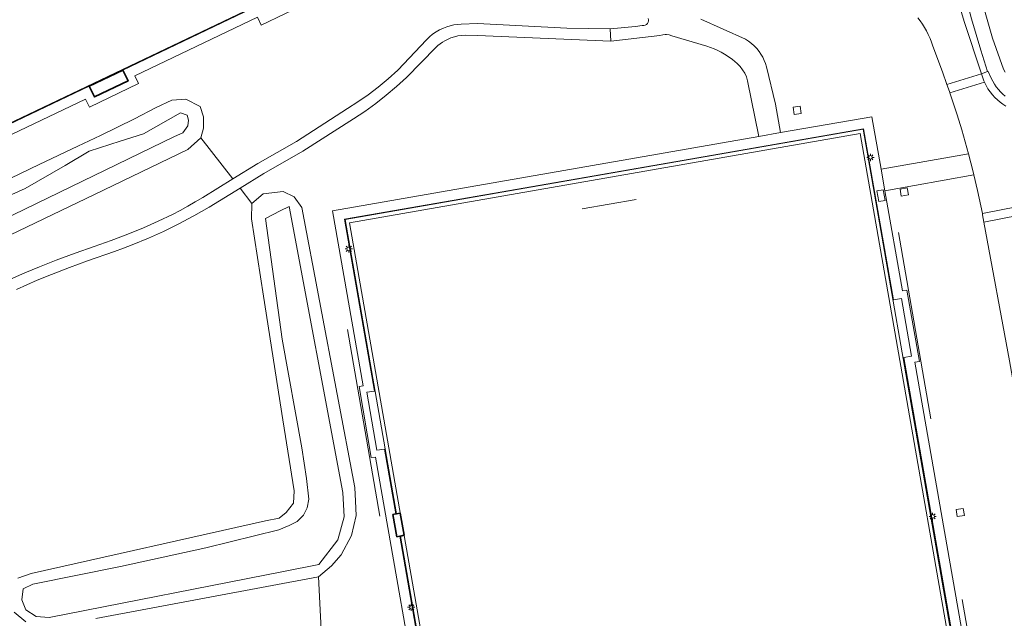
# Model space of a CAD drawing. Header units: metres. Extents: x 229229 to 231729, y 593167 to 595667.
# Tile 16 of 256: x 229773 to 229908, y 593756 to 593839. Entities that reach past the tile are written whole.
import ezdxf

# ---------------------------------------------------------------- set-up
doc = ezdxf.new("R2010")
doc.units = ezdxf.units.M
for name, color, linetype, lineweight in [('B-WE-GR-GRAS-GV', 60, 'Continuous', 13), ('B-WE-GR-GROENVOORZIENING-GV', 80, 'Continuous', 18), ('B-WE-IE-TERREINAFSCHEIDING_KUNSTMATIG_HEKWERK-G', 20, 'IE-TERREINAFSCHEIDING-KUNSTMATIG', 18), ('B-WE-KL-ET_LS_OV_LICHTMAST-S', 190, 'Continuous', 25), ('B-WE-OG-BEBOUWING_SCHUUR-GV', 7, 'Continuous', 35), ('B-WE-OG-TERREIN_CULTUURSCHEIDING-GV', 7, 'Continuous', 18), ('B-WE-OG-TERREIN_ERF-GV', 7, 'Continuous', 18), ('B-WE-OG-WATER-GV', 130, 'Continuous', 18), ('B-WE-OG-WATER_SLOOT-GV', 120, 'Continuous', 18), ('B-WE-OG-WEG-GV', 7, 'Continuous', 18), ('B-WE-VH-VERHARDING_ASFALT-GV', 252, 'Continuous', 18), ('B-WE-VH-VERHARDING_BEDRIJFSVLOERPLAAT-GV', 252, 'Continuous', 18), ('B-WE-VH-VERHARDING_BETONSTRAATSTEEN-GV', 252, 'Continuous', 18), ('B-WE-VH-VERHARDING_GRASBETONSTEEN-GV', 70, 'Continuous', 18), ('B-WE-VH-VERHARDING_HALFVERHARDING-GV', 252, 'Continuous', 18), ('B-WE-VH-VERHARDING_PUIN-GV', 252, 'Continuous', 18), ('B-WE-VH-VERHARDING_TEGEL-GV', 252, 'Continuous', 18), ('B-WE-VH-VERHARDING_TEGEL_RUBBER-GV', 252, 'Continuous', 18)]:
    doc.layers.add(name, color=color, linetype=linetype, lineweight=lineweight)
doc.linetypes.add('IE-TERREINAFSCHEIDING-KUNSTMATIG', pattern='A,4,[82,NLCS.SHX,S=0.75,R=90,X=0,Y=0],4,-2', length=10)

# ---------------------------------------------------------------- blocks, each defined once
blk = doc.blocks.new('SKL-ET_OV_LICHTMAST-SO')
at = {"color": 0, "linetype": 'ByBlock', "lineweight": 18}
for points in [[(-1.25, 0), (-2, 0)], [(-1.41, 1.41), (-0.88, 0.88)], [(0, 2), (0, 1.25)], [(0.88, 0.88), (1.41, 1.41)], [(2, 0), (1.25, 0)], [(-1.41, -1.41), (-0.88, -0.88)], [(0, -1.25), (0, -2)], [(0.88, -0.88), (1.41, -1.41)]]:
    blk.add_lwpolyline(points, dxfattribs=at)
blk.add_circle((0, 0), 1, dxfattribs=at)

msp = doc.modelspace()

# ---------------------------------------------------------------- linework, layer by layer
at = {"layer": 'B-WE-GR-GRAS-GV'}
msp.add_lwpolyline([(229847.563, 593860.581), (229814.381, 593929.985), (229712.435, 593881.429), (229745.565, 593811.903)], close=True, dxfattribs=at)
for points in [[(229771.812, 593802.942), (229773.8, 593803.806), (229775.803, 593804.635), (229778.105, 593805.537), (229780.712, 593806.495), (229783.34, 593807.394), (229785.665, 593808.24), (229787.976, 593809.124), (229790.13, 593809.995), (229792.117, 593810.876), (229794.072, 593811.825), (229795.134, 593812.377), (229796.185, 593812.949), (229797.225, 593813.542), (229798.253, 593814.154), (229802.387, 593816.705), (229797.976, 593822.356), (229796.201, 593820.741), (229783.39, 593814.545), (229769.405, 593807.855)], [(229772.838, 593761.838), (229774.683, 593762.453), (229806.872, 593769.7), (229808.759, 593770.094), (229809.693, 593770.834), (229810.726, 593772.135), (229810.815, 593773.839), (229809.239, 593783.608), (229806.581, 593800.582), (229804.931, 593811.241), (229805.015, 593813.337), (229803.373, 593815.441), (229799.124, 593812.84), (229797.012, 593811.628), (229794.861, 593810.485), (229792.848, 593809.496), (229790.805, 593808.567), (229788.57, 593807.635), (229787.358, 593807.165), (229786.138, 593806.716), (229782.419, 593805.452), (229779.924, 593804.548), (229777.45, 593803.585), (229775.515, 593802.783), (229772.642, 593801.512)], [(229814.706, 593751.119), (229814.153, 593762), (229783.555, 593756.263)], [(229773.936, 593755.824), (229772.355, 593757.141)]]:
    msp.add_lwpolyline(points, dxfattribs=at)
at = {"layer": 'B-WE-GR-GROENVOORZIENING-GV'}
msp.add_lwpolyline([(229875.303, 593987.797), (229877.41, 593979.026), (229879.708, 593967.411), (229889.08, 593920.294), (229897.701, 593877.058), (229902.983, 593850.976), (229903.086, 593850.467), (229904.165, 593846.037), (229905.867, 593839.25), (229906.791, 593836.074), (229908.284, 593831.804), (229908.492, 593831.358)], dxfattribs=at)
at = {"layer": 'B-WE-IE-TERREINAFSCHEIDING_KUNSTMATIG_HEKWERK-G'}
for points in [[(229806.063, 593840.633), (229787.282, 593831.675)], [(229745.542, 593811.767), (229782.653, 593829.467)], [(229829.393, 593744.862), (229836.455, 593704.461), (229907.593, 593716.886), (229888.99, 593823.525), (229817.813, 593811.106), (229824.882, 593770.665)], [(229850.395, 593812.596), (229857.808, 593813.893)], [(229898.295, 593783.712), (229893.844, 593809.353)], [(229818.156, 593795.998), (229822.595, 593770.35)], [(229825.415, 593767.614), (229828.865, 593747.883)], [(229907.089, 593733.194), (229902.6, 593758.884)]]:
    msp.add_lwpolyline(points, dxfattribs=at)
at = {"layer": 'B-WE-OG-BEBOUWING_SCHUUR-GV'}
for points in [[(229787.282, 593831.675), (229782.653, 593829.467), (229783.377, 593827.982), (229788.006, 593830.19)], [(229825.372, 593770.768), (229824.882, 593770.665), (229824.794, 593770.646), (229824.383, 593770.56), (229824.92, 593767.51), (229825.328, 593767.596), (229825.415, 593767.614), (229825.909, 593767.718)]]:
    msp.add_lwpolyline(points, close=True, dxfattribs=at)
at = {"layer": 'B-WE-OG-TERREIN_CULTUURSCHEIDING-GV'}
for points in [[(229812.767, 593840.949), (229806.269, 593837.838), (229805.752, 593838.926), (229788.925, 593830.885), (229789.443, 593829.815), (229782.668, 593826.577), (229782.151, 593827.671), (229744.837, 593809.88)], [(229866.714, 593838.665), (229872.808, 593835.906), (229873.235, 593835.633), (229873.638, 593835.326), (229874.016, 593834.988), (229874.366, 593834.621), (229874.685, 593834.228), (229874.956, 593833.836), (229875.196, 593833.425), (229875.405, 593832.998), (229875.581, 593832.556), (229875.724, 593832.102), (229876.971, 593826.96), (229877.628, 593823.067), (229890.2, 593825.258), (229891.471, 593818.032), (229903.485, 593820.155), (229902.538, 593823.462), (229901.905, 593825.503), (229900.902, 593828.547), (229900.839, 593828.732), (229900.512, 593829.676), (229899.912, 593831.405), (229898.578, 593834.951), (229898.393, 593835.489), (229898.185, 593836.018), (229897.952, 593836.537), (229897.696, 593837.045), (229897.418, 593837.541), (229897.139, 593837.989), (229896.841, 593838.426), (229896.525, 593838.85)], [(229758.898, 593810.576), (229775.754, 593818.708), (229781.07, 593821.204), (229784.208, 593822.676), (229788.882, 593824.981), (229791.828, 593826.517), (229794.006, 593827.541), (229795.927, 593827.669), (229797.912, 593826.645), (229798.36, 593825.237), (229798.36, 593823.7), (229797.976, 593822.356), (229802.387, 593816.705), (229805.799, 593818.804), (229811.117, 593821.852), (229818.133, 593826.376), (229819.565, 593827.282), (229820.958, 593828.247), (229822.352, 593829.302), (229823.74, 593830.452), (229825.076, 593831.662), (229828.998, 593835.821), (229829.403, 593836.221), (229829.841, 593836.585), (229830.307, 593836.911), (229830.8, 593837.196), (229831.314, 593837.439), (229831.781, 593837.616), (229832.26, 593837.757), (229832.748, 593837.863), (229833.242, 593837.933), (229833.741, 593837.966), (229836.011, 593838.054), (229848.295, 593837.437), (229854.226, 593837.346), (229857.716, 593837.657), (229858.653, 593837.804), (229858.853, 593837.795), (229859.048, 593837.841), (229859.223, 593837.938), (229859.365, 593838.079), (229859.463, 593838.254), (229859.507, 593838.42), (229859.511, 593838.591), (229859.475, 593838.758)], [(229829.066, 593737.953), (229821.998, 593778.475), (229821.405, 593778.4), (229819.729, 593788.162), (229820.28, 593788.254), (229816.065, 593812.339), (229874.648, 593822.548), (229873.112, 593830.203), (229872.945, 593830.735), (229872.717, 593831.243), (229872.43, 593831.721), (229872.089, 593832.162), (229871.699, 593832.559), (229871.031, 593833.118), (229870.322, 593833.625), (229869.953, 593833.857), (229869.487, 593834.123), (229869.008, 593834.367), (229868.519, 593834.589), (229868.019, 593834.786), (229867.511, 593834.96), (229862.729, 593836.383), (229862.356, 593836.494), (229861.971, 593836.546), (229861.777, 593836.55), (229861.485, 593836.528), (229861.058, 593836.433), (229854.334, 593835.645), (229835.988, 593836.442), (229834.331, 593836.469), (229833.823, 593836.435), (229833.32, 593836.359), (229832.825, 593836.24), (229832.342, 593836.081), (229831.874, 593835.881), (229831.529, 593835.703), (229831.196, 593835.502), (229830.877, 593835.281), (229830.572, 593835.04), (229830.284, 593834.78), (229826.236, 593830.627), (229824.876, 593829.39), (229823.47, 593828.205), (229822.015, 593827.069), (229820.512, 593825.984), (229818.968, 593824.957), (229811.991, 593820.539), (229806.659, 593817.459), (229803.373, 593815.441), (229805.015, 593813.337), (229806.553, 593814.651), (229809.294, 593814.986), (229810.832, 593814.259), (229811.874, 593812.757), (229819.16, 593774.307), (229819.246, 593772.397), (229819.334, 593770.452), (229818.671, 593767.711), (229817.25, 593765.051), (229815.923, 593763.504), (229814.153, 593762), (229814.706, 593751.119)], [(229924.961, 593701.202), (229914.163, 593763.213), (229909.087, 593791.699), (229905.592, 593810.783), (229905.416, 593811.746), (229905.378, 593811.942), (229905.169, 593813.008), (229904.718, 593815.135), (229904.227, 593817.254), (229891.993, 593815.065), (229894.414, 593801.304), (229894.993, 593801.392), (229896.723, 593791.593), (229896.099, 593791.528), (229903.14, 593751.228)]]:
    msp.add_lwpolyline(points, dxfattribs=at)
for points in [[(229880.463, 593825.693), (229879.499, 593825.562), (229879.363, 593826.564), (229880.327, 593826.694)], [(229894.078, 593815.303), (229895.061, 593815.476), (229895.211, 593814.509), (229894.227, 593814.337)], [(229901.764, 593771.272), (229902.759, 593771.417), (229902.921, 593770.445), (229901.926, 593770.299)]]:
    msp.add_lwpolyline(points, close=True, dxfattribs=at)
at = {"layer": 'B-WE-OG-TERREIN_ERF-GV'}
for points in [[(229787.282, 593831.675), (229782.653, 593829.467), (229783.377, 593827.982), (229788.006, 593830.19)], [(229825.372, 593770.768), (229824.794, 593770.646), (229824.383, 593770.56), (229824.92, 593767.51), (229825.328, 593767.596), (229825.415, 593767.614), (229825.909, 593767.718)]]:
    msp.add_lwpolyline(points, close=True, dxfattribs=at)
at = {"layer": 'B-WE-OG-WATER-GV'}
msp.add_lwpolyline([(229765.849, 593808.695), (229794.354, 593822.531), (229795.513, 593823.04), (229796.208, 593824.012), (229796.3, 593824.799), (229796.115, 593825.448), (229795.188, 593825.772), (229790.104, 593822.906), (229786.918, 593821.89), (229782.653, 593820.52), (229779.322, 593818.536), (229773.837, 593815.375), (229763.425, 593810.728)], dxfattribs=at)
msp.add_lwpolyline([(229773.367, 593758.841), (229773.932, 593757.451), (229775.366, 593756.539), (229777.153, 593756.439), (229809.343, 593762.738), (229814.223, 593763.686), (229816.798, 593767.073), (229817.679, 593770.256), (229817.483, 593773.593), (229810.133, 593812.911), (229808.897, 593812.334), (229806.859, 593811.269), (229809.177, 593794.698), (229811.886, 593779.755), (229812.503, 593775.511), (229812.833, 593772.7), (229812.579, 593771.498), (229812.105, 593770.465), (229811.224, 593769.636), (229810.106, 593769.06), (229808.693, 593768.485), (229798.691, 593765.985), (229786.969, 593763.445), (229774.888, 593761.013), (229773.584, 593760.361)], close=True, dxfattribs=at)
at = {"layer": 'B-WE-OG-WATER_SLOOT-GV'}
for points in [[(229769.405, 593807.855), (229783.39, 593814.545), (229796.201, 593820.741), (229797.976, 593822.356), (229798.36, 593823.7), (229798.36, 593825.237), (229797.912, 593826.645), (229795.927, 593827.669), (229794.006, 593827.541), (229791.828, 593826.517), (229788.882, 593824.981), (229784.208, 593822.676), (229781.07, 593821.204), (229775.754, 593818.708), (229758.898, 593810.576)], [(229763.425, 593810.728), (229773.837, 593815.375), (229779.322, 593818.536), (229782.653, 593820.52), (229786.918, 593821.89), (229790.104, 593822.906), (229795.188, 593825.772), (229796.115, 593825.448), (229796.3, 593824.799), (229796.208, 593824.012), (229795.513, 593823.04), (229794.354, 593822.531), (229765.849, 593808.695)], [(229783.555, 593756.263), (229814.153, 593762), (229815.923, 593763.504), (229817.25, 593765.051), (229818.671, 593767.711), (229819.334, 593770.452), (229819.246, 593772.397), (229819.16, 593774.307), (229811.874, 593812.757), (229810.832, 593814.259), (229809.294, 593814.986), (229806.553, 593814.651), (229805.015, 593813.337), (229804.931, 593811.241), (229806.581, 593800.582), (229809.239, 593783.608), (229810.815, 593773.839), (229810.726, 593772.135), (229809.693, 593770.834), (229808.759, 593770.094), (229806.872, 593769.7), (229774.683, 593762.453), (229772.838, 593761.838)], [(229772.355, 593757.141), (229773.936, 593755.824)]]:
    msp.add_lwpolyline(points, dxfattribs=at)
msp.add_lwpolyline([(229773.367, 593758.841), (229773.584, 593760.361), (229774.888, 593761.013), (229786.969, 593763.445), (229798.691, 593765.985), (229808.693, 593768.485), (229810.106, 593769.06), (229811.224, 593769.636), (229812.105, 593770.465), (229812.579, 593771.498), (229812.833, 593772.7), (229812.503, 593775.511), (229811.886, 593779.755), (229809.177, 593794.698), (229806.859, 593811.269), (229808.897, 593812.334), (229810.133, 593812.911), (229817.483, 593773.593), (229817.679, 593770.256), (229816.798, 593767.073), (229814.223, 593763.686), (229809.343, 593762.738), (229777.153, 593756.439), (229775.366, 593756.539), (229773.932, 593757.451)], close=True, dxfattribs=at)
at = {"layer": 'B-WE-OG-WEG-GV'}
msp.add_lwpolyline([(229899.204, 593850.612), (229902.889, 593838.345), (229905.263, 593831.159), (229906.098, 593831.454), (229905.155, 593834.39), (229903.87, 593838.732)], dxfattribs=at)
at = {"layer": 'B-WE-VH-VERHARDING_ASFALT-GV'}
for points in [[(229908.492, 593831.358), (229908.284, 593831.804), (229906.791, 593836.074), (229905.867, 593839.25), (229904.165, 593846.037), (229903.086, 593850.467), (229902.983, 593850.976), (229900.983, 593850.517), (229901.053, 593850.169), (229902.074, 593845.593), (229903.87, 593838.732), (229905.155, 593834.39), (229906.098, 593831.454), (229906.192, 593831.487), (229906.594, 593830.542), (229906.8, 593830.132), (229907.035, 593829.736), (229907.295, 593829.357), (229907.581, 593828.997), (229907.891, 593828.657), (229908.196, 593828.363), (229908.519, 593828.089)], [(229896.525, 593838.85), (229896.841, 593838.426), (229897.139, 593837.989), (229897.418, 593837.541), (229897.696, 593837.045), (229897.952, 593836.537), (229898.185, 593836.018), (229898.393, 593835.489), (229898.578, 593834.951), (229899.912, 593831.405), (229900.512, 593829.676), (229905.266, 593831.152), (229905.263, 593831.159), (229902.889, 593838.345), (229899.204, 593850.612)], [(229908.519, 593828.089), (229908.196, 593828.363), (229907.891, 593828.657), (229907.581, 593828.997), (229907.295, 593829.357), (229907.035, 593829.736), (229906.8, 593830.132), (229906.594, 593830.542), (229906.192, 593831.487), (229906.098, 593831.454), (229905.263, 593831.159), (229905.266, 593831.152), (229905.592, 593830.186), (229905.671, 593829.998), (229905.894, 593829.538), (229906.149, 593829.094), (229906.435, 593828.67), (229906.751, 593828.267), (229907.095, 593827.888), (229907.438, 593827.559), (229907.802, 593827.253), (229908.186, 593826.972), (229908.587, 593826.717)], [(229908.587, 593826.717), (229908.186, 593826.972), (229907.802, 593827.253), (229907.438, 593827.559), (229907.095, 593827.888), (229906.751, 593828.267), (229906.435, 593828.67), (229906.149, 593829.094), (229905.894, 593829.538), (229905.671, 593829.998), (229900.902, 593828.547), (229901.905, 593825.503), (229902.538, 593823.462), (229903.485, 593820.155), (229904.122, 593817.684), (229904.227, 593817.254), (229904.718, 593815.135), (229905.169, 593813.008), (229905.378, 593811.942), (229910.284, 593812.907)], [(229921.61, 593749.673), (229914.996, 593787.633), (229912.66, 593800.567), (229911.486, 593806.718), (229910.496, 593811.701), (229905.592, 593810.783), (229909.087, 593791.699), (229914.163, 593763.213), (229924.961, 593701.202)]]:
    msp.add_lwpolyline(points, dxfattribs=at)
for points in [[(229905.671, 593829.998), (229905.592, 593830.186), (229905.266, 593831.152), (229900.512, 593829.676), (229900.839, 593828.732), (229900.902, 593828.547)], [(229910.284, 593812.907), (229905.378, 593811.942), (229905.416, 593811.746), (229905.592, 593810.783), (229910.496, 593811.701), (229910.387, 593812.208), (229910.312, 593812.673)]]:
    msp.add_lwpolyline(points, close=True, dxfattribs=at)
at = {"layer": 'B-WE-VH-VERHARDING_BEDRIJFSVLOERPLAAT-GV'}
msp.add_lwpolyline([(229901.984, 593749.648), (229894.579, 593792.144), (229895.634, 593792.322), (229894.245, 593800.278), (229893.183, 593800.074), (229889.024, 593823.584), (229866.251, 593819.615), (229840.426, 593815.115), (229817.727, 593811.16), (229821.828, 593787.551), (229820.806, 593787.37), (229822.188, 593779.402), (229823.231, 593779.572), (229824.794, 593770.646), (229825.372, 593770.768), (229825.909, 593767.718), (229825.415, 593767.614), (229825.328, 593767.596), (229828.782, 593747.866)], dxfattribs=at)
msp.add_lwpolyline([(229888.58, 593822.943), (229907.035, 593717.301), (229836.862, 593705.054), (229818.408, 593810.682)], close=True, dxfattribs=at)
at = {"layer": 'B-WE-VH-VERHARDING_BETONSTRAATSTEEN-GV'}
for points in [[(229880.463, 593825.693), (229880.327, 593826.694), (229879.363, 593826.564), (229879.499, 593825.562)], [(229894.078, 593815.303), (229894.227, 593814.337), (229895.211, 593814.509), (229895.061, 593815.476)], [(229901.764, 593771.272), (229901.926, 593770.299), (229902.921, 593770.445), (229902.759, 593771.417)]]:
    msp.add_lwpolyline(points, close=True, dxfattribs=at)
at = {"layer": 'B-WE-VH-VERHARDING_GRASBETONSTEEN-GV'}
msp.add_lwpolyline([(229904.227, 593817.254), (229904.122, 593817.684), (229903.485, 593820.155), (229891.471, 593818.032), (229891.993, 593815.065)], close=True, dxfattribs=at)
at = {"layer": 'B-WE-VH-VERHARDING_HALFVERHARDING-GV'}
msp.add_lwpolyline([(229772.642, 593801.512), (229775.515, 593802.783), (229777.45, 593803.585), (229779.924, 593804.548), (229782.419, 593805.452), (229786.138, 593806.716), (229787.358, 593807.165), (229788.57, 593807.635), (229790.805, 593808.567), (229792.848, 593809.496), (229794.861, 593810.485), (229797.012, 593811.628), (229799.124, 593812.84), (229803.373, 593815.441), (229806.659, 593817.459), (229811.991, 593820.539), (229818.968, 593824.957), (229820.512, 593825.984), (229822.015, 593827.069), (229823.47, 593828.205), (229824.876, 593829.39), (229826.236, 593830.627), (229830.284, 593834.78), (229830.572, 593835.04), (229830.877, 593835.281), (229831.196, 593835.502), (229831.529, 593835.703), (229831.874, 593835.881), (229832.342, 593836.081), (229832.825, 593836.24), (229833.32, 593836.359), (229833.823, 593836.435), (229834.331, 593836.469), (229835.988, 593836.442), (229854.334, 593835.645), (229854.226, 593837.346), (229848.295, 593837.437), (229836.011, 593838.054), (229833.741, 593837.966), (229833.242, 593837.933), (229832.748, 593837.863), (229832.26, 593837.757), (229831.781, 593837.616), (229831.314, 593837.439), (229830.8, 593837.196), (229830.307, 593836.911), (229829.841, 593836.585), (229829.403, 593836.221), (229828.998, 593835.821), (229825.076, 593831.662), (229823.74, 593830.452), (229822.352, 593829.302), (229820.958, 593828.247), (229819.565, 593827.282), (229818.133, 593826.376), (229811.117, 593821.852), (229805.799, 593818.804), (229802.387, 593816.705), (229798.253, 593814.154), (229797.225, 593813.542), (229796.185, 593812.949), (229795.134, 593812.377), (229794.072, 593811.825), (229792.117, 593810.876), (229790.13, 593809.995), (229787.976, 593809.124), (229785.665, 593808.24), (229783.34, 593807.394), (229780.712, 593806.495), (229778.105, 593805.537), (229775.803, 593804.635), (229773.8, 593803.806), (229771.812, 593802.942)], dxfattribs=at)
at = {"layer": 'B-WE-VH-VERHARDING_PUIN-GV'}
msp.add_lwpolyline([(229859.475, 593838.758), (229859.511, 593838.591), (229859.507, 593838.42), (229859.463, 593838.254), (229859.365, 593838.079), (229859.223, 593837.938), (229859.048, 593837.841), (229858.853, 593837.795), (229858.653, 593837.804), (229857.716, 593837.657), (229854.226, 593837.346), (229854.334, 593835.645), (229861.058, 593836.433), (229861.485, 593836.528), (229861.777, 593836.55), (229861.971, 593836.546), (229862.356, 593836.494), (229862.729, 593836.383), (229867.511, 593834.96), (229868.019, 593834.786), (229868.519, 593834.589), (229869.008, 593834.367), (229869.487, 593834.123), (229869.953, 593833.857), (229870.322, 593833.625), (229871.031, 593833.118), (229871.699, 593832.559), (229872.089, 593832.162), (229872.43, 593831.721), (229872.717, 593831.243), (229872.945, 593830.735), (229873.112, 593830.203), (229874.648, 593822.548), (229877.628, 593823.067), (229876.971, 593826.96), (229875.724, 593832.102), (229875.581, 593832.556), (229875.405, 593832.998), (229875.196, 593833.425), (229874.956, 593833.836), (229874.685, 593834.228), (229874.366, 593834.621), (229874.016, 593834.988), (229873.638, 593835.326), (229873.235, 593835.633), (229872.808, 593835.906), (229866.714, 593838.665)], dxfattribs=at)
at = {"layer": 'B-WE-VH-VERHARDING_TEGEL-GV'}
for points in [[(229815.716, 593932.325), (229813.892, 593931.456), (229780.634, 593915.609), (229773.789, 593912.348), (229710.378, 593882.135), (229744.837, 593809.88), (229782.151, 593827.671), (229782.668, 593826.577), (229789.443, 593829.815), (229788.925, 593830.885), (229805.752, 593838.926), (229806.269, 593837.838), (229812.767, 593840.949), (229812.283, 593842.02), (229843.08, 593856.727), (229850.156, 593860.107), (229849.754, 593860.95)], [(229847.563, 593860.581), (229745.565, 593811.903), (229712.435, 593881.429), (229814.381, 593929.985)], [(229787.282, 593831.675), (229788.006, 593830.19), (229783.377, 593827.982), (229782.653, 593829.467)], [(229890.2, 593825.258), (229877.628, 593823.067), (229874.648, 593822.548), (229816.065, 593812.339), (229820.28, 593788.254), (229819.729, 593788.162), (229821.405, 593778.4), (229821.998, 593778.475), (229829.066, 593737.953), (229828.564, 593737.823), (229830.183, 593728.067), (229830.738, 593727.928), (229835.229, 593702.774), (229909.345, 593715.677), (229904.887, 593741.27), (229905.486, 593741.31), (229903.762, 593751.294), (229903.14, 593751.228), (229896.099, 593791.528), (229896.723, 593791.593), (229894.993, 593801.392), (229894.414, 593801.304), (229891.993, 593815.065), (229891.471, 593818.032)], [(229891.132, 593813.58), (229890.863, 593815.052), (229891.759, 593815.219), (229892.027, 593813.747)]]:
    msp.add_lwpolyline(points, close=True, dxfattribs=at)
msp.add_lwpolyline([(229828.782, 593747.866), (229825.328, 593767.596), (229824.92, 593767.51), (229824.383, 593770.56), (229824.794, 593770.646), (229823.231, 593779.572), (229822.188, 593779.402), (229820.806, 593787.37), (229821.828, 593787.551), (229817.727, 593811.16), (229840.426, 593815.115), (229866.251, 593819.615), (229889.024, 593823.584), (229893.183, 593800.074), (229894.245, 593800.278), (229895.634, 593792.322), (229894.579, 593792.144), (229901.984, 593749.648)], dxfattribs=at)
at = {"layer": 'B-WE-VH-VERHARDING_TEGEL_RUBBER-GV'}
for points in [[(229888.58, 593822.943), (229818.408, 593810.682), (229836.862, 593705.054), (229907.035, 593717.301)], [(229891.132, 593813.58), (229892.027, 593813.747), (229891.759, 593815.219), (229890.863, 593815.052)]]:
    msp.add_lwpolyline(points, close=True, dxfattribs=at)

# ---------------------------------------------------------------- block references
at = {"layer": 'B-WE-KL-ET_LS_OV_LICHTMAST-S', "xscale": 0.25, "yscale": 0.25, "zscale": 0.25}
for p in [(229889.996, 593819.667), (229818.321, 593807.088), (229898.545, 593770.316), (229826.907, 593757.818)]:
    msp.add_blockref('SKL-ET_OV_LICHTMAST-SO', p, dxfattribs=at)

doc.saveas('drawing.dxf')
